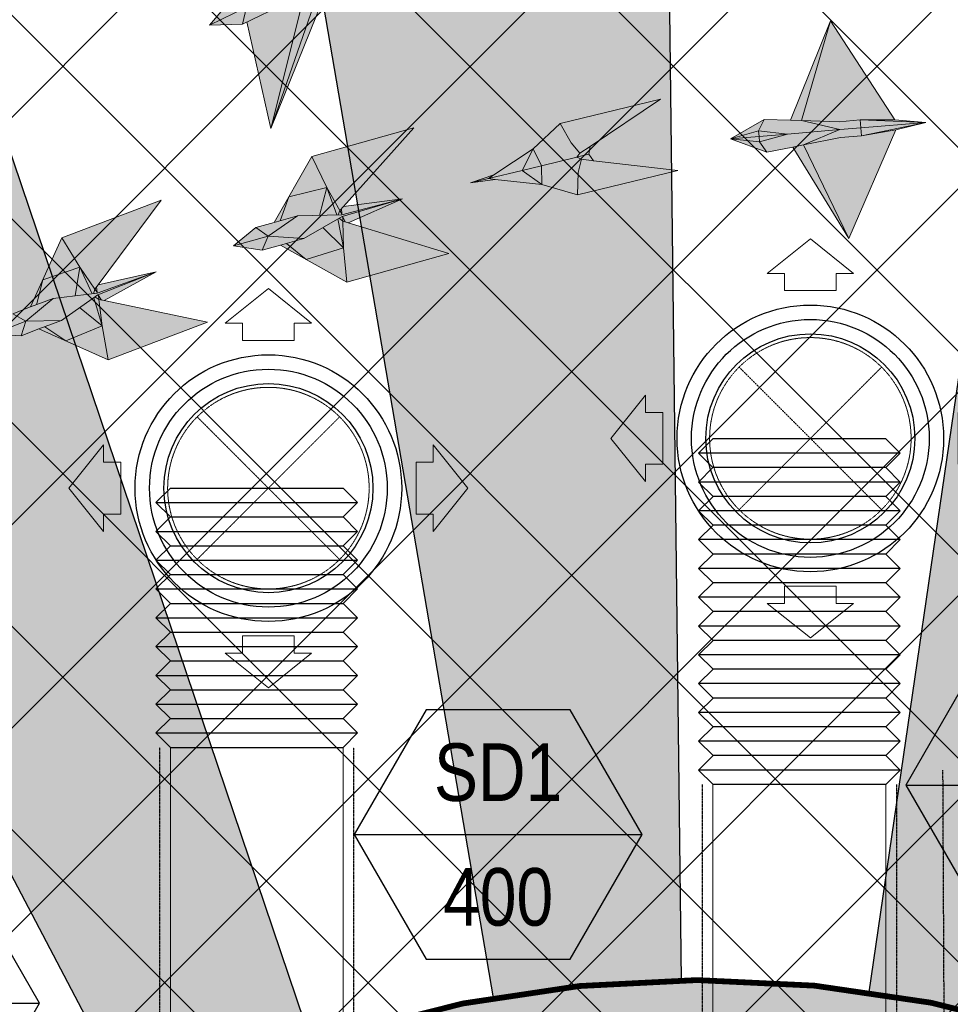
# Model space of a CAD drawing. Header units: millimetres. Extents: x -1574 to 74790, y -2818 to 13830.
# Tile 34 of 92: x 9825 to 11441, y 8978 to 10688. Entities that reach past the tile are written whole.
import ezdxf
from ezdxf.enums import TextEntityAlignment as Align

# ---------------------------------------------------------------- set-up
doc = ezdxf.new("R2010")
doc.units = ezdxf.units.MM
doc.header["$MEASUREMENT"] = 0
for name, pattern in [('DASHED', [0.75, 0.5, -0.25]), ('HIDDEN', [0.375, 0.25, -0.125]), ('HIDDENX2', [19.049999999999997, 12.7, -6.35])]:
    doc.linetypes.add(name, pattern=pattern)
doc.layers.get('0').update_dxf_attribs({"lineweight": 5})
for name, color, linetype, lineweight, true_color in [('A-CEILING-01', 7, 'Continuous', 5, 0xd56ca8), ('A-CEILING-08', 7, 'Continuous', 5, 0xd56ca8), ('ACMV-SA-DUCT', 200, 'Continuous', 20, 0xbf00ff), ('ACMV-SA-FLOW-ARROW', 200, 'Continuous', 20, 0xbf00ff), ('M-MEP-ELLG-LIGHT', 5, 'Continuous', 15, 0x0000ff), ('RCP LAYOUT', 9, 'Continuous', 13, 0x808080)]:
    doc.layers.add(name, color=color, linetype=linetype, lineweight=lineweight, true_color=true_color)
doc.layers.add('A-CELING ELEMENT', color=1, linetype='Continuous')
doc.layers.add('Legend', color=7, linetype='Continuous')
doc.layers.add('A-LIGHT', color=1, linetype='Continuous', lineweight=5)
for name, color, linetype, true_color in [('ACMV-DUCT-THERMAL-INT-INS', 9, 'DASHED', 0x808080), ('ACMV-FLEX DUCT', 9, 'Continuous', 0x808080), ('ACMV-GRD', 30, 'Continuous', 0xff7f00)]:
    doc.layers.add(name, color=color, linetype=linetype, true_color=true_color)
doc.styles.add('Arial Narrow', font='ARIALN.TTF')
pattern_1 = [(45, (0, 0), (19.88737822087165, 72.92038680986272), [93.75, -18.75, 0, -18.75])]
pattern_2 = [(45, (0, 0), (13.25825214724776, 48.61359120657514), [62.5, -12.5, 0, -12.5])]

# ---------------------------------------------------------------- blocks, each defined once
blk = doc.blocks.new('XR-CP-DS$0$ceiling element 01')
at = {"layer": 'A-CELING ELEMENT', "lineweight": 5, "true_color": 0x808080, "transparency": 33554687}
h = blk.add_hatch(dxfattribs=at)
h.set_pattern_fill('ANSI36', color=8, scale=300)
h.set_pattern_definition(pattern_1)
h.paths.add_polyline_path([(-425629.7960556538, -157750.8638610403, -0.0391189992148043), (-425655.8835600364, -157707.5139024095), (-427128.7828830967, -158480.5380024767, 0.03926858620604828), (-426963.6398093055, -158744.8594579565)])
h.paths.add_polyline_path([(-427216.4563219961, -158526.5629298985, -0.03923143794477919), (-427344.3603674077, -158225.5587398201), (-431924.0115134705, -159775.1416964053), (-429595.2775805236, -159775.1416964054)])
h.paths.add_polyline_path([(-427146.3193723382, -156679.8695324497, 0.0391675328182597), (-427262.2545382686, -156968.312470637), (-425674.3422246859, -157463.077551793, -0.03857034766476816), (-425655.3807674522, -157416.934810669)])
h.paths.add_polyline_path([(-425704.2367883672, -155604.6640174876, 0.03916753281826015), (-426005.4954178, -155681.3681860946), (-425472.4264763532, -157256.8048403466, -0.03857034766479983), (-425424.1785988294, -157244.1228951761)])
edge = h.paths.add_edge_path()
edge.add_line((-430171.6889873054, -151115.1416964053), (-430279.8110549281, -151115.1416964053))
edge.add_line((-430279.8110549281, -151115.1416964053), (-430279.8110549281, -151215.1416964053))
edge.add_line((-430279.8110549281, -151215.1416964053), (-430479.8110549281, -151215.1416964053))
edge.add_line((-430479.8110549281, -151215.1416964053), (-430479.8110549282, -151115.1416964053))
edge.add_line((-430479.8110549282, -151115.1416964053), (-430629.8110549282, -151115.1416964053))
edge.add_line((-430629.8110549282, -151115.1416964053), (-430629.8110549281, -150665.1416964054))
edge.add_line((-430629.8110549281, -150665.1416964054), (-432321.8110549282, -150665.1416964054))
edge.add_line((-432321.8110549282, -150665.1416964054), (-432321.8110549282, -150772.8768388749))
edge.add_line((-432321.8110549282, -150772.8768388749), (-426859.3146182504, -156104.6393870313))
edge.add_arc((-425365.2292909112, -157562.2543938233), 2087.326633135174, 126.73773769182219, 135.7078933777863, ccw=False)
edge.add_line((-426613.7701964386, -155889.5087225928), (-430171.6889873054, -151115.1416964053))
edge = h.paths.add_edge_path()
edge.add_line((-424199.8110549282, -150665.1416964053), (-424199.8110549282, -151115.1416964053))
edge.add_line((-424199.8110549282, -151115.1416964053), (-424349.8110549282, -151115.1416964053))
edge.add_line((-424349.8110549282, -151115.1416964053), (-424349.8110549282, -151215.1416964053))
edge.add_line((-424349.8110549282, -151215.1416964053), (-424444.6385716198, -151215.1416964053))
edge.add_line((-424444.6385716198, -151215.1416964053), (-425069.6001909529, -155495.9688596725))
edge.add_arc((-425365.2292909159, -157562.254393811), 2087.326633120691, 72.8717844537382, 81.8577931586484, ccw=False)
edge.add_line((-424750.4886915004, -155567.5046679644), (-423223.0070040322, -150665.1416964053))
edge.add_line((-423223.0070040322, -150665.1416964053), (-424199.8110549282, -150665.1416964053))
h.paths.add_polyline_path([(-424567.6847267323, -153182.9153720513), (-424331.6847267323, -153182.9119419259), (-424331.6847267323, -153418.9119419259), (-424567.6847267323, -153418.9153720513)], flags=16)
h = blk.add_hatch(dxfattribs=at)
h.set_pattern_fill('ANSI36', color=8, scale=300)
h.set_pattern_definition(pattern_1)
h.paths.add_polyline_path([(-426846.1435547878, -159033.2490968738, -0.03623855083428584), (-427043.0147101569, -158804.0146606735), (-428346.1766460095, -159775.1416964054), (-427588.0361543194, -159775.1416964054)])
h.paths.add_polyline_path([(-427423.6492792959, -157908.4329962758, -0.03919721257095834), (-427452.4534480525, -157582.9375083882), (-432321.8110549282, -157641.9041650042), (-432321.8110549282, -158745.1441087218)])
h.paths.add_polyline_path([(-425674.8872644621, -157660.6713751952, -0.03892332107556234), (-425686.337960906, -157611.649022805), (-427325.9197522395, -157891.7282088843, 0.03922765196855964), (-427250.5155660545, -158193.805162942)])
h.paths.add_polyline_path([(-425560.1445762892, -157303.3776282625, -0.03849207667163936), (-425518.0985768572, -157276.7174925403), (-426291.0479729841, -155804.0849076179, 0.03915403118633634), (-426553.9410719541, -155969.7988132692)])
h.paths.add_polyline_path([(-426337.6526150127, -155715.2770382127, -0.03917191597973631), (-426037.6823963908, -155586.2130748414), (-427702.7991701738, -150665.1416964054), (-428988.3555651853, -150665.1416964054)])
h = blk.add_hatch(dxfattribs=at)
h.set_pattern_fill('ANSI36', color=8, scale=200)
h.set_pattern_definition(pattern_2)
h.paths.add_polyline_path([(-427235.6458182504, -156635.7154104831, -0.03915974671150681), (-427068.3038184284, -156355.4115593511), (-432321.8110549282, -152634.8790587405), (-432321.8110549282, -154121.2965607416)])
h.paths.add_polyline_path([(-425454.0885552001, -150665.1416964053), (-426550.291158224, -150665.1416964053), (-425721.8318844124, -155505.6146432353, -0.03927567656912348), (-425395.832461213, -155475.1521156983)])
h.paths.add_polyline_path([(-425690.0529665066, -157561.5841056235, -0.03871886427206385), (-425686.0049243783, -157511.6697011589), (-427331.8014059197, -157271.3950015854, 0.03919283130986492), (-427353.2163287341, -157581.7273886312)], flags=17)
h.paths.add_polyline_path([(-425084.1782011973, -155595.7613539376, 0.03919283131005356), (-425394.6125195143, -155575.8786131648), (-425374.4697466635, -157238.9998530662, -0.03871886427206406), (-425324.4589862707, -157241.5995190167)], flags=17)
h.paths.add_polyline_path([(-423965.7270055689, -156152.8325476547, 0.9965124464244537), (-426776.1454952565, -158963.2510373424), (-425599.8565312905, -157786.9620733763, -0.9002864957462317), (-425184.3894031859, -157294.7662731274), (-424476.1591812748, -156294.7269236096), (-424567.8097006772, -156294.7269236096), (-424567.8097006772, -156058.7269236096), (-424331.8097006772, -156058.7269236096), (-424331.8097006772, -156294.7269236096), (-424476.1591812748, -156294.7269236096), (-425184.3894031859, -157294.7662731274, -0.04219191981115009), (-425141.9877764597, -157329.0933185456)])
h = blk.add_hatch(dxfattribs=at)
h.set_pattern_fill('ANSI36', color=8, scale=300)
h.set_pattern_definition(pattern_1)
h.paths.add_polyline_path([(-432321.8110549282, -155391.8451372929), (-432321.8110549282, -156542.8887234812), (-427430.1208832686, -157257.0410500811, -0.03917149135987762), (-427357.248366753, -156938.7221373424)])
h.paths.add_polyline_path([(-426787.7782644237, -156174.4636618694, 0.03915423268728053), (-426986.8576894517, -156413.0894222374), (-425629.5935314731, -157374.3029805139, -0.03849207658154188), (-425597.5986156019, -157336.1591179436)])
h.paths.add_polyline_path([(-424491.0989594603, -155778.6374362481, 0.03922659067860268), (-424780.5171665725, -155663.8848768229), (-425275.3273764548, -157251.9137619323, -0.03892330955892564), (-425228.2538995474, -157269.7574095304)])
h.paths.add_polyline_path([(-423119.8110549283, -154379.5158906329), (-423119.8110549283, -153004.7907557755), (-424446.3276985, -155688.0739497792, -0.03926858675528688), (-424164.6012359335, -155854.7929017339)])
h.paths.add_polyline_path([(-430497.8097006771, -156058.7269236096), (-430497.8097006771, -156294.7269236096), (-430261.8097006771, -156294.7269236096), (-430261.8097006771, -156058.7269236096)], flags=0)
h.paths.add_polyline_path([(-430497.8097006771, -156058.7269236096), (-430261.8097006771, -156058.7269236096), (-430261.8097006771, -156294.7269236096), (-430497.8097006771, -156294.7269236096)], flags=16)
h = blk.add_hatch(dxfattribs=at)
h.set_pattern_fill('ANSI36', color=8, scale=200)
h.set_pattern_definition(pattern_2)
h.paths.add_polyline_path([(-423965.7270055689, -156152.8325476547), (-423894.2345878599, -156081.3401299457, 0.996645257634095), (-426846.1435547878, -159033.2490968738), (-426776.1454952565, -158963.2510373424, -0.9965124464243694)])
at = {"layer": 'A-CEILING-01', "color": 8, "true_color": 0x808080}
blk.add_lwpolyline([(-426846.1435547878, -159033.2490968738, -0.9966452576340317), (-423894.2345878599, -156081.3401299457)], format="xyb", dxfattribs=at)
at = {"layer": 'A-CELING ELEMENT', "color": 8, "lineweight": -3, "true_color": 0x808080}
for points in [[(-426337.6526150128, -155715.2770382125), (-428988.3555651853, -150665.1416964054)], [(-427702.7991701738, -150665.1416964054), (-426037.6823963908, -155586.2130748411)], [(-425721.8318844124, -155505.6146432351), (-426550.291158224, -150665.1416964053)], [(-425454.0860782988, -150665.3462058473), (-425395.832461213, -155475.1521156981)], [(-425069.6001909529, -155495.9688596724), (-424444.6385716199, -151215.1416964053)]]:
    blk.add_lwpolyline(points, dxfattribs=at)
blk = doc.blocks.new('A$Ced31c995')
at = {"layer": 'M-MEP-ELLG-LIGHT', "lineweight": 0, "true_color": 0x808080}
h = blk.add_hatch(color=8, dxfattribs=at)
h.dxf.hatch_style = 1
h.paths.add_polyline_path([(10068.65532005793, -2721.085064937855), (10098.45411527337, -2706.253763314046), (9880.994251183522, -2606.175728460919), (9999.306736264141, -2754.318639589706)], flags=17)
h.paths.add_polyline_path([(10088.77424917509, -2763.067284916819), (10122.5797475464, -2734.866963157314), (10156.38524591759, -2706.66664139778), (10267.50453028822, -2651.603413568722), (10154.82879114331, -2703.786038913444), (10154.82149625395, -2703.749779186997), (10111.81407145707, -2712.402199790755), (10068.65532005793, -2721.085064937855), (10018.9679855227, -2770.708329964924)])
h.paths.add_polyline_path([(10018.96793382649, -2770.708538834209), (9954.383892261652, -2801.658644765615), (10011.71969603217, -2799.993752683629)])
h.paths.add_polyline_path([(10018.96763114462, -2770.708683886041), (10018.9679855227, -2770.708329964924), (9991.60076691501, -2758.011532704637), (9954.383892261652, -2801.658644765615)])
h.paths.add_polyline_path([(10068.65532005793, -2721.085064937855), (9999.306736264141, -2754.318639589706), (9991.600766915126, -2758.011532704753), (10018.9679855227, -2770.708329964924)], flags=17)
h.paths.add_polyline_path([(10088.77424917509, -2763.067284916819), (10018.96848339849, -2770.708275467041), (10018.96793382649, -2770.708538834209), (10011.71969603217, -2799.993752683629)])
h.paths.add_polyline_path([(10119.0025010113, -2749.132131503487), (10088.77424917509, -2763.067284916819), (10019.42566772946, -2796.300858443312), (10060.77569737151, -2981.326124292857)], flags=16)
h.paths.add_polyline_path([(10154.82149625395, -2703.749779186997), (10154.80322339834, -2703.658952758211), (9880.994251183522, -2606.175728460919), (10098.45411527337, -2706.253763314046), (10111.81407145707, -2712.402199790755)])
h.paths.add_polyline_path([(10154.80322339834, -2703.658952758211), (10151.62705867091, -2687.871617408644), (9880.994251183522, -2606.175728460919)])
h.paths.add_polyline_path([(10111.81407145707, -2712.402199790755), (10098.45411527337, -2706.253763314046), (10068.65532005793, -2721.085064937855)], flags=17)
h.paths.add_polyline_path([(10119.0025010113, -2749.132131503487), (10122.5797475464, -2734.866963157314), (10088.77424917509, -2763.067284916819)], flags=16)
h.paths.add_polyline_path([(10156.38524591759, -2706.66664139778), (10122.5797475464, -2734.866963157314), (10119.0025010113, -2749.132131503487), (10060.77569737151, -2981.326124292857)], flags=17)
h.paths.add_polyline_path([(10166.64165349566, -2719.20261018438), (10156.38524591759, -2706.66664139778), (10060.77569737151, -2981.326124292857)])
h.paths.add_polyline_path([(10267.50453028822, -2651.603413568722), (10156.38524591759, -2706.66664139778), (10166.64165349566, -2719.20261018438)])
h.paths.add_polyline_path([(10267.50453028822, -2651.603413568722), (10151.62705867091, -2687.871617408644), (10154.80322339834, -2703.658952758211), (10154.97282285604, -2703.719334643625)], flags=17)
h = blk.add_hatch(color=8, dxfattribs=at)
h.dxf.hatch_style = 1
h.paths.add_polyline_path([(11033.24577264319, -2794.253797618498), (10983.01540315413, -2967.638656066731), (11047.99825311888, -2969.614059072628), (11084.62806722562, -2966.532531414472), (11145.17119901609, -2966.434170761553)])
h.paths.add_polyline_path([(11033.24577264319, -2794.253797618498), (10963.62357853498, -2967.04916716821), (10983.01540315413, -2967.638656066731)])
h.paths.add_polyline_path([(10918.03255318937, -2965.663253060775), (10859.58190770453, -2999.265169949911), (10908.30874639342, -2985.539500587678)])
h.paths.add_polyline_path([(10983.01540315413, -2967.638656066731), (10963.62357853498, -2967.04916716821), (10918.03255318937, -2965.663253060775), (10908.30873091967, -2985.539532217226), (10958.43233327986, -2990.949253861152), (11049.14881131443, -2983.317625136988)])
h.paths.add_polyline_path([(10908.30873091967, -2985.539532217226), (10908.30866092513, -2985.53952466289), (10859.58190770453, -2999.265169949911), (10909.07035508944, -2995.469383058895), (10909.07572976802, -2995.468890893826), (10909.04234897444, -2995.104246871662)], flags=17)
h.paths.add_polyline_path([(10958.43233327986, -2990.949253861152), (10908.30873091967, -2985.539532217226), (10909.04234897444, -2995.104246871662), (10909.07572976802, -2995.468890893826)])
h.paths.add_polyline_path([(10958.43233327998, -2990.949253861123), (10909.07572976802, -2995.468890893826), (10909.91685089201, -3004.657102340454), (10909.91695130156, -3004.657113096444)])
h.paths.add_polyline_path([(10909.07573703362, -2995.468970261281), (10859.58190770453, -2999.265169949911), (10909.91685089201, -3004.657102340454)])
h.paths.add_polyline_path([(10909.91682499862, -3004.657099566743), (10859.58190770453, -2999.265169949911), (10922.8249044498, -3022.629457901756)])
h.paths.add_polyline_path([(11049.14881131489, -2983.317625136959), (10958.43233327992, -2990.949253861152), (10909.91685438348, -3004.657140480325), (10922.8249044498, -3022.629457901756), (10967.54398090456, -3013.646055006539), (10986.56439199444, -3009.825134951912)])
h.paths.add_polyline_path([(11085.78088042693, -2980.235907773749), (11085.78026580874, -2980.235959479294), (11049.14881131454, -2983.317625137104), (10986.56439199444, -3009.825134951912), (11050.30387953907, -2997.020812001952), (11086.93369364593, -2993.939284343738)])
h.paths.add_polyline_path([(11084.62806722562, -2966.532531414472), (11047.99825311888, -2969.614059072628), (10983.01540315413, -2967.638656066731), (11049.14881131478, -2983.317625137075), (11085.78026580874, -2980.235959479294), (11085.78088042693, -2980.235907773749)])
h.paths.add_polyline_path([(11198.77234850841, -2970.73035644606), (11084.62806722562, -2966.532531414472), (11085.78088042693, -2980.235907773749)])
h.paths.add_polyline_path([(11198.77234850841, -2970.73035644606), (11085.78088042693, -2980.235907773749), (11086.93369364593, -2993.939284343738)])
h.paths.add_polyline_path([(11145.17119901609, -2966.434170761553), (11084.62806722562, -2966.532531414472), (11198.77234850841, -2970.73035644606)])
h.paths.add_polyline_path([(11146.64232681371, -2983.921321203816), (11086.93369364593, -2993.939284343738), (11050.30387953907, -2997.020812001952), (10986.56439199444, -3009.825134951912), (11065.05564025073, -3172.374543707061)])
h.paths.add_polyline_path([(10986.56439199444, -3009.825134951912), (10967.54398090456, -3013.646055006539), (11065.05564025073, -3172.374543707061)])
h = blk.add_hatch(color=8, dxfattribs=at)
h.dxf.hatch_style = 1
h.paths.add_polyline_path([(10531.80126730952, -3078.66606343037), (10497.39817895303, -3054.217972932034), (10438.94180444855, -3068.401572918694), (10450.57218520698, -3069.687170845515)])
h.paths.add_polyline_path([(10531.80126730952, -3078.66606343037), (10531.35475548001, -3045.978897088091), (10497.39817895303, -3054.217972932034)])
h.paths.add_polyline_path([(10531.35475548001, -3045.978897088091), (10516.77138494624, -3016.721830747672), (10497.39817895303, -3054.217972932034)])
h.paths.add_polyline_path([(10592.63286955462, -3031.110638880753), (10597.87526777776, -3024.247890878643), (10582.56270543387, -3006.219926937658), (10563.46612848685, -2972.596506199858), (10516.77138494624, -3016.721830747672), (10531.35475548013, -3045.978897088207)])
h.paths.add_polyline_path([(10593.5258932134, -3096.484971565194), (10595.08966904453, -3057.848617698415), (10600.43745947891, -3034.807720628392), (10592.63286955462, -3031.110638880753), (10531.35503860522, -3045.978828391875), (10531.35475548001, -3045.978897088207), (10531.80126730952, -3078.66606343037)])
h.paths.add_polyline_path([(10768.15174782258, -3054.114504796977), (10621.51428596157, -3037.234023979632), (10600.43745947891, -3034.807720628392), (10595.08966904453, -3057.848617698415), (10593.5258932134, -3096.484971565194)])
h.paths.add_polyline_path([(10738.09198309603, -2930.22603943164), (10563.46612848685, -2972.596506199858), (10582.56270543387, -3006.219926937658), (10597.87526777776, -3024.247890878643), (10615.49645130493, -3012.432064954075)])
h.paths.add_polyline_path([(10621.51428596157, -3037.234023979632), (10613.1707136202, -3026.12742791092), (10601.50780181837, -3028.957263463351), (10592.63286955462, -3031.110638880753), (10600.43745947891, -3034.807720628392)])
h.paths.add_polyline_path([(10613.1707136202, -3026.12742791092), (10615.49645130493, -3012.432064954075), (10597.87526777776, -3024.247890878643), (10592.63286955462, -3031.110638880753), (10601.50780181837, -3028.957263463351)])
h.paths.add_polyline_path([(10497.39817895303, -3054.217972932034), (10516.77138494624, -3016.721830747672), (10448.68972527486, -3061.928840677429), (10438.94180444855, -3068.401572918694)])
h.paths.add_polyline_path([(10450.57218520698, -3069.687170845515), (10438.94180444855, -3068.401572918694), (10408.10765127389, -3075.883040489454)])
h.paths.add_polyline_path([(10448.68972527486, -3061.928840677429), (10408.10765127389, -3075.883040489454), (10438.94180444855, -3068.401572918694)])
h = blk.add_hatch(color=8, dxfattribs=at)
h.dxf.hatch_style = 1
h.paths.add_polyline_path([(10370.40940854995, -3198.567571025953), (10195.15380833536, -3145.124656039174), (10186.05879842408, -3142.351199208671), (10187.53464145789, -3188.310135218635), (10192.83398670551, -3248.003260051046)])
h.paths.add_polyline_path([(10187.53464145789, -3188.310135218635), (10122.52193862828, -3208.798361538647), (10192.83398670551, -3248.003260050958)])
h.paths.add_polyline_path([(10151.65307150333, -3153.251847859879), (10118.13441846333, -3172.437709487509), (10088.15516225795, -3180.783713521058), (10122.52193862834, -3208.798361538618), (10187.53464145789, -3188.310135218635)])
h.paths.add_polyline_path([(10177.54398239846, -3138.432056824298), (10151.65307150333, -3153.251847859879), (10187.53464145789, -3188.310135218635)], flags=17)
h.paths.add_polyline_path([(10186.05879842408, -3142.351199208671), (10179.68959896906, -3137.203919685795), (10177.54398239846, -3138.432056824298), (10187.53464145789, -3188.310135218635)], flags=17)
h.paths.add_polyline_path([(10289.58806958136, -3103.509125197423), (10185.17172454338, -3134.065986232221), (10185.13733162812, -3134.08567251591), (10185.94853086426, -3135.502877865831), (10190.57380903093, -3143.728018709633), (10195.15380833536, -3145.124656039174)], flags=17)
h.paths.add_polyline_path([(10185.94853086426, -3135.502877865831), (10186.05879842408, -3142.351199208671), (10190.57380903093, -3143.728018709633)], flags=16)
h.paths.add_polyline_path([(10185.94853086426, -3135.502877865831), (10185.13733162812, -3134.08567251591), (10179.68959896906, -3137.203919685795), (10186.05879842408, -3142.351199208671)], flags=17)
h.paths.add_polyline_path([(10289.58806958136, -3103.509125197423), (10184.36505808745, -3131.313786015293), (10184.36484764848, -3131.304702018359), (10107.1810671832, -3133.092733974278), (10066.61268608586, -3144.386672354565), (10034.9669368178, -3153.196615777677), (9996.137084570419, -3185.203713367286), (10045.92028809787, -3192.541591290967), (10077.56603004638, -3183.731649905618), (10118.13441846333, -3172.437709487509), (10151.65307150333, -3153.251847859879), (10177.54398239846, -3138.432056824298), (10179.68959896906, -3137.203919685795), (10185.17172454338, -3134.065986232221)])
h.paths.add_polyline_path([(10309.66258861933, -2980.362011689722), (10132.08716677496, -3029.797700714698), (10158.39580296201, -3083.641996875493), (10180.88094692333, -3123.752102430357), (10187.23443605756, -3116.677900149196)])
h.paths.add_polyline_path([(10132.08716677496, -3029.797700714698), (10092.14852866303, -3099.695581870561), (10158.39580296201, -3083.641996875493)])
h.paths.add_polyline_path([(10158.39580296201, -3083.641996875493), (10092.14852866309, -3099.695581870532), (10077.20181473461, -3141.438736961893), (10107.1810671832, -3133.092733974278), (10175.61620115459, -3131.507372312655)])
h.paths.add_polyline_path([(10158.39580296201, -3083.641996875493), (10175.61620115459, -3131.507372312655), (10178.08750182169, -3131.450122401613), (10180.88094692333, -3123.752102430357)])
h.paths.add_polyline_path([(10289.58806958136, -3103.509125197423), (10187.23443605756, -3116.677900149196), (10184.04073190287, -3120.233884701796), (10184.34930041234, -3129.669189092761), (10184.32604023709, -3129.629506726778), (10184.36484764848, -3131.304702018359), (10184.40275886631, -3131.303823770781)], flags=17)
h.paths.add_polyline_path([(10184.32604023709, -3129.629506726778), (10180.88094692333, -3123.752102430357), (10178.08750182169, -3131.450122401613), (10184.36484764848, -3131.304702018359)], flags=17)
h.paths.add_polyline_path([(10184.04073190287, -3120.233884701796), (10180.88094692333, -3123.752102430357), (10184.34930041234, -3129.66918909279)], flags=17)
h.paths.add_polyline_path([(10088.15516225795, -3180.783713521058), (10077.56603004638, -3183.731649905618), (10122.52193862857, -3208.798361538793)])
h.paths.add_polyline_path([(10092.14852866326, -3099.695581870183), (10066.61268608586, -3144.386672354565), (10077.20181473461, -3141.438736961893)], flags=17)
h = blk.add_hatch(color=8, dxfattribs=at)
h.dxf.hatch_style = 1
h.paths.add_polyline_path([(9950.912224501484, -3317.483244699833), (9771.520942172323, -3280.208073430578), (9762.211308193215, -3278.273652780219), (9767.862717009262, -3323.907669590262), (9778.571407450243, -3382.871015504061)])
h.paths.add_polyline_path([(9767.862717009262, -3323.907669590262), (9704.98385644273, -3350.226253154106), (9778.571407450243, -3382.871015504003)])
h.paths.add_polyline_path([(9728.940117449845, -3292.259576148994), (9697.306171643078, -3314.415633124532), (9668.210650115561, -3325.454755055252), (9704.983856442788, -3350.226253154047), (9767.862717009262, -3323.907669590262)])
h.paths.add_polyline_path([(9753.375218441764, -3275.145508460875), (9728.940117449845, -3292.259576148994), (9767.862717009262, -3323.907669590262)], flags=17)
h.paths.add_polyline_path([(9762.211308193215, -3278.273652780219), (9755.40018997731, -3273.727241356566), (9753.375218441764, -3275.145508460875), (9767.862717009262, -3323.907669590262)], flags=17)
h.paths.add_polyline_path([(9861.77700153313, -3230.172827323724), (9760.57406325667, -3270.103519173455), (9760.541604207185, -3270.126253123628), (9761.478386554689, -3271.463770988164), (9766.832864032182, -3279.233951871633), (9771.520942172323, -3280.208073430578)], flags=17)
h.paths.add_polyline_path([(9761.478386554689, -3271.463770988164), (9762.211308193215, -3278.273652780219), (9766.832864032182, -3279.233951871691)], flags=16)
h.paths.add_polyline_path([(9761.478386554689, -3271.463770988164), (9760.541604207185, -3270.126253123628), (9755.40018997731, -3273.727241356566), (9762.211308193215, -3278.273652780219)], flags=17)
h.paths.add_polyline_path([(9861.77700153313, -3230.172827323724), (9759.520327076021, -3267.436131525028), (9759.519290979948, -3267.427104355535), (9682.818354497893, -3276.230476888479), (9643.445856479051, -3291.168782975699), (9612.732967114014, -3302.821549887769), (9576.976424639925, -3338.228913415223), (9627.2207842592, -3341.006706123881), (9657.933666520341, -3329.353941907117), (9697.306171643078, -3314.415633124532), (9728.940117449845, -3292.259576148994), (9753.375218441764, -3275.145508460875), (9755.40018997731, -3273.727241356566), (9760.57406325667, -3270.103519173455)])
h.paths.add_polyline_path([(9870.56340734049, -3105.709993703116), (9698.222590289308, -3171.097764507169), (9729.321255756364, -3222.324960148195), (9755.362649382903, -3260.222824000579), (9761.04612067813, -3252.599877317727)])
h.paths.add_polyline_path([(9698.222590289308, -3171.097764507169), (9664.809447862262, -3244.339627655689), (9729.321255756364, -3222.324960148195)])
h.paths.add_polyline_path([(9729.321255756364, -3222.324960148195), (9664.80944786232, -3244.339627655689), (9653.722836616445, -3287.269597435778), (9682.818354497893, -3276.230476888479), (9750.825374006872, -3268.424951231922)])
h.paths.add_polyline_path([(9729.321255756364, -3222.324960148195), (9750.825374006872, -3268.424951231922), (9753.281214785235, -3268.143081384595), (9755.362649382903, -3260.222824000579)])
h.paths.add_polyline_path([(9861.77700153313, -3230.172827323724), (9761.04612067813, -3252.599877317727), (9758.189213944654, -3256.431698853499), (9759.35499704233, -3265.79979008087), (9759.328222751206, -3265.762388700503), (9759.519290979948, -3267.427104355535), (9759.556965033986, -3267.422780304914)], flags=17)
h.paths.add_polyline_path([(9759.328222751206, -3265.762388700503), (9755.362649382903, -3260.222824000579), (9753.281214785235, -3268.143081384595), (9759.519290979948, -3267.427104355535)], flags=17)
h.paths.add_polyline_path([(9758.189213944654, -3256.431698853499), (9755.362649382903, -3260.222824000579), (9759.35499704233, -3265.799790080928)], flags=17)
h.paths.add_polyline_path([(9668.210650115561, -3325.454755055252), (9657.933666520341, -3329.353941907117), (9704.983856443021, -3350.226253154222)])
h.paths.add_polyline_path([(9664.809447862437, -3244.339627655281), (9643.445856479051, -3291.168782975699), (9653.722836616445, -3287.269597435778)], flags=17)
at = {"layer": 'M-MEP-ELLG-LIGHT', "color": 8, "lineweight": 0, "true_color": 0x808080}
for p, q in [((10156.38524591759, -2706.66664139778), (10060.77569737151, -2981.326124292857)), ((10166.64165349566, -2719.20261018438), (10060.77569737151, -2981.326124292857)), ((10060.77569737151, -2981.326124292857), (10122.5797475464, -2734.866963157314)), ((9991.600766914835, -2758.011532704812), (9954.383892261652, -2801.658644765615)), ((10011.71969603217, -2799.993752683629), (10088.77424917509, -2763.067284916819)), ((9954.383892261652, -2801.658644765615), (10018.96848339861, -2770.708275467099)), ((10018.9679855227, -2770.708329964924), (10011.71969603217, -2799.993752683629)), ((9954.383892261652, -2801.658644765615), (10011.71969603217, -2799.993752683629)), ((10060.77569737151, -2981.326124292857), (10019.42566772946, -2796.300858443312)), ((11033.24577264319, -2794.253797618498), (10963.62357853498, -2967.04916716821)), ((10983.01540315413, -2967.638656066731), (11033.24577264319, -2794.253797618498)), ((11145.17119901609, -2966.434170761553), (11033.24577264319, -2794.253797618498)), ((10738.09198309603, -2930.22603943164), (10563.46612848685, -2972.596506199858)), ((10615.49645130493, -3012.432064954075), (10738.09198309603, -2930.22603943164)), ((10563.46612848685, -2972.596506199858), (10516.77138494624, -3016.721830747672)), ((10918.03255318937, -2965.663253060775), (10859.58190770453, -2999.265169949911)), ((10908.30873091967, -2985.539532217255), (10918.03255318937, -2965.663253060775)), ((10963.62357853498, -2967.04916716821), (10918.03255318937, -2965.663253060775)), ((10963.62357853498, -2967.04916716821), (10983.01540315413, -2967.638656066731)), ((11047.99825311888, -2969.614059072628), (10983.01540315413, -2967.638656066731)), ((10983.01540315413, -2967.638656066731), (11049.14881131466, -2983.317625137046)), ((11084.62806722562, -2966.532531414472), (11047.99825311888, -2969.614059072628)), ((11145.17119901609, -2966.434170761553), (11084.62806722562, -2966.532531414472)), ((11198.77234850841, -2970.73035644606), (11084.62806722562, -2966.532531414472)), ((11084.62806722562, -2966.532531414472), (11086.93369364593, -2993.939284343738)), ((11085.78026580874, -2980.235959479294), (11198.77234850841, -2970.73035644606)), ((11198.77234850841, -2970.73035644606), (11086.93369364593, -2993.939284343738)), ((11198.77234850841, -2970.73035644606), (11145.17119901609, -2966.434170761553)), ((11146.64232681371, -2983.921321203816), (11198.77234850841, -2970.73035644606)), ((10309.66258861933, -2980.362011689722), (10132.08716677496, -3029.797700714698)), ((10187.23443605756, -3116.677900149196), (10309.66258861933, -2980.362011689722)), ((10859.58190770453, -2999.265169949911), (10908.30866092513, -2985.53952466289)), ((10908.30866092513, -2985.53952466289), (10958.43233327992, -2990.949253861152)), ((10909.04234897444, -2995.104246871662), (10908.30873091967, -2985.539532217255)), ((10909.07035508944, -2995.469383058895), (10958.4323332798, -2990.949253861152)), ((10958.43233327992, -2990.949253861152), (10909.91695130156, -3004.657113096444)), ((10958.4323332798, -2990.949253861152), (11049.15070921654, -2983.317465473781)), ((11049.14881131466, -2983.317625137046), (10986.56439199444, -3009.825134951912)), ((11049.15070921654, -2983.317465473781), (11085.78026580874, -2980.235959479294)), ((11065.05564025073, -3172.374543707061), (11146.64232681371, -2983.921321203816)), ((11086.93369364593, -2993.939284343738), (11146.64232681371, -2983.921321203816)), ((10859.58190770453, -2999.265169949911), (10909.07035508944, -2995.469383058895)), ((10859.58190770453, -2999.265169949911), (10922.8249044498, -3022.629457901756)), ((10909.91695130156, -3004.657113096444), (10859.58190770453, -2999.265169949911)), ((10909.91685438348, -3004.657140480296), (10909.04234897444, -2995.104246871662)), ((10922.8249044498, -3022.629457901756), (10909.91685438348, -3004.657140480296)), ((11050.30387953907, -2997.020812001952), (10986.56439199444, -3009.825134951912)), ((11086.93369364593, -2993.939284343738), (11050.30387953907, -2997.020812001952)), ((10516.77138494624, -3016.721830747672), (10448.68972527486, -3061.928840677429)), ((10615.49645130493, -3012.432064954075), (10597.87526777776, -3024.247890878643)), ((10613.1707136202, -3026.12742791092), (10615.49645130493, -3012.432064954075)), ((10922.8249044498, -3022.629457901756), (10967.54398090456, -3013.646055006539)), ((10986.56439199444, -3009.825134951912), (10967.54398090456, -3013.646055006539)), ((10967.54398090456, -3013.646055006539), (11065.05564025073, -3172.374543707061)), ((10986.56439199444, -3009.825134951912), (11065.05564025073, -3172.374543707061)), ((10132.08716677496, -3029.797700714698), (10066.61268608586, -3144.386672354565)), ((10531.35503860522, -3045.978828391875), (10592.63286955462, -3031.110638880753)), ((10592.63286955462, -3031.110638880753), (10601.50780181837, -3028.957263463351)), ((10621.51428596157, -3037.234023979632), (10600.43745947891, -3034.807720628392)), ((10601.50780181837, -3028.957263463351), (10613.1707136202, -3026.12742791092)), ((10621.51428596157, -3037.234023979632), (10613.1707136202, -3026.12742791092)), ((10768.15174782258, -3054.114504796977), (10621.51428596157, -3037.234023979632)), ((10438.94180444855, -3068.401572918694), (10497.39817895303, -3054.217972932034)), ((10497.39817895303, -3054.217972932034), (10531.35503860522, -3045.978828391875)), ((10593.5258932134, -3096.484971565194), (10768.15174782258, -3054.114504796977)), ((10408.10765127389, -3075.883040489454), (10448.68972527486, -3061.928840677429)), ((10408.10765127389, -3075.883040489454), (10438.94180444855, -3068.401572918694)), ((10450.57218520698, -3069.687170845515), (10408.10765127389, -3075.883040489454)), ((10448.68972527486, -3061.928840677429), (10438.94180444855, -3068.401572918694)), ((10438.94180444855, -3068.401572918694), (10450.57218520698, -3069.687170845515)), ((10450.57218520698, -3069.687170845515), (10531.80126730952, -3078.66606343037)), ((10531.80126730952, -3078.66606343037), (10593.5258932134, -3096.484971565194)), ((9870.56340734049, -3105.709993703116), (9698.222590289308, -3171.097764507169)), ((9761.04612067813, -3252.599877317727), (9870.56340734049, -3105.709993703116)), ((10184.40275886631, -3131.303823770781), (10289.58806958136, -3103.509125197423)), ((10289.58806958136, -3103.509125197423), (10185.17172454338, -3134.065986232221)), ((10289.58806958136, -3103.509125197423), (10187.23443605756, -3116.677900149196)), ((10195.15380833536, -3145.124656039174), (10289.58806958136, -3103.509125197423)), ((10066.61268608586, -3144.386672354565), (10034.9669368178, -3153.196615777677)), ((10066.61268608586, -3144.386672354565), (10107.1810671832, -3133.092733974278)), ((10107.1810671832, -3133.092733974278), (10184.40275886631, -3131.303823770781)), ((10185.17172454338, -3134.065986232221), (10118.13441846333, -3172.437709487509)), ((10370.40940854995, -3198.567571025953), (10195.15380833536, -3145.124656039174)), ((10034.9669368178, -3153.196615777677), (9996.137084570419, -3185.203713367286)), ((9698.222590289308, -3171.097764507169), (9643.445856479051, -3291.168782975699)), ((9698.222590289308, -3171.097764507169), (9729.321255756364, -3222.324960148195)), ((10118.13441846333, -3172.437709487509), (10077.56603004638, -3183.731649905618)), ((9996.137084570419, -3185.203713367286), (10045.92028809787, -3192.541591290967)), ((10045.92028809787, -3192.541591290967), (10077.56603004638, -3183.731649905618)), ((10077.56603004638, -3183.731649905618), (10192.83398670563, -3248.003260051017)), ((10192.83398670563, -3248.003260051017), (10370.40940854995, -3198.567571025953)), ((9664.80944786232, -3244.339627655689), (9729.321255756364, -3222.324960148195)), ((9729.321255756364, -3222.324960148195), (9721.187659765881, -3271.826628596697)), ((9729.321255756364, -3222.324960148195), (9755.362649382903, -3260.222824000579)), ((9729.321255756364, -3222.324960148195), (9750.825374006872, -3268.424951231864)), ((9759.556965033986, -3267.422780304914), (9861.77700153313, -3230.172827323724)), ((9861.77700153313, -3230.172827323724), (9760.57406325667, -3270.103519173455)), ((9861.77700153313, -3230.172827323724), (9761.04612067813, -3252.599877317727)), ((9771.520942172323, -3280.208073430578), (9861.77700153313, -3230.172827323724)), ((9653.722836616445, -3287.269597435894), (9664.80944786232, -3244.339627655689)), ((9753.281214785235, -3268.143081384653), (9755.362649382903, -3260.222824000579)), ((9755.362649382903, -3260.222824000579), (9761.04612067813, -3252.599877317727)), ((9755.362649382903, -3260.222824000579), (9759.328222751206, -3265.762388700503)), ((9759.349280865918, -3265.753855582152), (9758.189213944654, -3256.431698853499)), ((9643.445856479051, -3291.168782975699), (9682.818354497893, -3276.230476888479)), ((9682.818354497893, -3276.230476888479), (9759.556965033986, -3267.422780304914)), ((9760.57406325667, -3270.103519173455), (9697.306171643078, -3314.415633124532)), ((9753.375218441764, -3275.145508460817), (9767.862717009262, -3323.907669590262)), ((9755.40018997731, -3273.727241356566), (9762.211308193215, -3278.273652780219)), ((9759.328222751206, -3265.762388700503), (9759.519290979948, -3267.427104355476)), ((9761.478386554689, -3271.463770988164), (9760.541604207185, -3270.126253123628)), ((9762.211308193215, -3278.273652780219), (9761.478386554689, -3271.463770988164)), ((9761.478386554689, -3271.463770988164), (9766.832864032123, -3279.233951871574)), ((9767.862717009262, -3323.907669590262), (9762.211308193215, -3278.273652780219)), ((9762.211308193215, -3278.273652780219), (9771.520942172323, -3280.208073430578)), ((9950.912224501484, -3317.483244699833), (9771.520942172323, -3280.208073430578)), ((9643.445856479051, -3291.168782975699), (9612.732967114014, -3302.821549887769)), ((9728.940117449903, -3292.259576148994), (9767.862717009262, -3323.907669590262)), ((9635.719513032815, -3315.941215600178), (9627.2207842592, -3341.006706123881)), ((9697.30617164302, -3314.415633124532), (9635.719513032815, -3315.941215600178)), ((9697.306171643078, -3314.415633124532), (9657.933666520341, -3329.353941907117)), ((9627.2207842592, -3341.006706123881), (9657.933666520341, -3329.353941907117)), ((9657.933666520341, -3329.353941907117), (9778.57140745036, -3382.871015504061)), ((9704.983856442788, -3350.226253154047), (9668.210650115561, -3325.454755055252)), ((9767.862717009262, -3323.907669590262), (9704.983856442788, -3350.226253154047)), ((9778.571407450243, -3382.871015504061), (9767.862717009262, -3323.907669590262)), ((9778.57140745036, -3382.871015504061), (9950.912224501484, -3317.483244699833)), ((9576.976424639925, -3338.228913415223), (9627.2207842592, -3341.006706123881))]:
    blk.add_line(p, q, dxfattribs=at)
for points in [[(10593.5258932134, -3096.484971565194), (10595.08966904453, -3057.848617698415), (10600.43745947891, -3034.807720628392), (10592.63286955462, -3031.110638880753), (10597.87526777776, -3024.247890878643), (10582.56270543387, -3006.219926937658), (10563.46612848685, -2972.596506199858)], [(10497.39817895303, -3054.217972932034), (10531.80126730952, -3078.66606343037), (10531.35475548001, -3045.978897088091), (10516.77138494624, -3016.721830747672), (10497.39817895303, -3054.217972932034)], [(10132.08716677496, -3029.797700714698), (10158.39580296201, -3083.641996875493), (10180.88094692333, -3123.752102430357), (10187.23443605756, -3116.677900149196)], [(10077.20181473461, -3141.43873696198), (10092.14852866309, -3099.695581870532), (10158.39580296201, -3083.641996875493), (10175.61620115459, -3131.507372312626)], [(10158.39580296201, -3083.641996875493), (10145.79191302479, -3132.198278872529)], [(10178.08750182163, -3131.450122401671), (10180.88094692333, -3123.752102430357), (10184.32604023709, -3129.629506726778), (10184.36484764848, -3131.304702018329)], [(10184.34778741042, -3129.622925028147), (10184.04073190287, -3120.233884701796)], [(10034.9669368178, -3153.196615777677), (10056.66441014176, -3168.353349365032), (10107.1810671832, -3133.092733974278)], [(10177.54398239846, -3138.43205682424), (10187.53464145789, -3188.310135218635), (10122.52193862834, -3208.798361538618), (10088.15516225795, -3180.783713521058)], [(10179.68959896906, -3137.203919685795), (10186.05879842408, -3142.351199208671), (10185.94853086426, -3135.502877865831), (10185.13733162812, -3134.08567251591)], [(10185.94853086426, -3135.502877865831), (10190.57380903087, -3143.728018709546)], [(10192.83398670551, -3248.003260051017), (10187.53464145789, -3188.310135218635), (10186.05879842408, -3142.351199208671), (10195.15380833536, -3145.124656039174)], [(10151.65307150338, -3153.251847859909), (10187.53464145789, -3188.310135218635)], [(9996.137084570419, -3185.203713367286), (10056.66441014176, -3168.353349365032)], [(10118.13441846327, -3172.437709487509), (10056.66441014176, -3168.353349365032), (10045.92028809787, -3192.541591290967)], [(9612.732967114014, -3302.821549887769), (9635.719513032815, -3315.941215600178), (9682.818354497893, -3276.230476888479)], [(9576.976424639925, -3338.228913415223), (9635.719513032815, -3315.941215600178)]]:
    blk.add_lwpolyline(points, dxfattribs=at)
blk = doc.blocks.new('XR-CP-DS')
at = {"layer": 'A-CEILING-01', "true_color": 0x808080}
h = blk.add_hatch(dxfattribs=at)
h.set_pattern_fill('ANSI37', color=8, scale=2000)
h.set_pattern_definition([(45, (0, 0), (-176.7766952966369, 176.7766952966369), []), (135, (0, 0), (-176.7766952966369, -176.7766952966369), [])])
edge = h.paths.add_edge_path()
edge.add_line((17350.00000000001, 13380.00000000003), (12020.00000000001, 13380))
edge.add_line((12020.00000000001, 13380), (12020, 13280.00000000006))
edge.add_line((12020, 13280.00000000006), (11820.00000000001, 13280))
edge.add_line((11820.00000000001, 13280), (11820.00000000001, 13380.00000000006))
edge.add_line((11820.00000000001, 13380.00000000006), (6090, 13380.00000000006))
edge.add_line((6090, 13380.00000000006), (6090, 13280.00000000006))
edge.add_line((6090, 13280.00000000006), (5890.000000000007, 13280.00000000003))
edge.add_line((5890.000000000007, 13280.00000000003), (5890, 13380.00000000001))
edge.add_line((5890, 13380.00000000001), (350.0000000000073, 13380))
edge.add_line((350.0000000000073, 13380), (200.0000000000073, 13380))
edge.add_line((200.0000000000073, 13380), (200.0000000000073, 4520))
edge.add_line((200.0000000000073, 4520), (650.0000000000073, 4520))
edge.add_line((650.0000000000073, 4520), (649.9999999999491, 4220.000000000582))
edge.add_line((649.9999999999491, 4220.000000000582), (200.0000000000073, 4220.000000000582))
edge.add_line((200.0000000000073, 4220.000000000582), (200.0000000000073, 3270))
edge.add_line((200.0000000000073, 3270), (3945.000000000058, 3270))
edge.add_line((3945.000000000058, 3270), (3945.000000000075, 3919.999999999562))
edge.add_line((3945.000000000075, 3919.999999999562), (6135.000000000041, 3919.999999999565))
edge.add_line((6135.000000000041, 3919.999999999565), (6135.000000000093, 3269.999999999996))
edge.add_line((6135.000000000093, 3269.999999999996), (9805, 3270))
edge.add_line((9805, 3270), (9805.000000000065, 3070))
edge.add_line((9805.000000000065, 3070), (10125.70100277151, 3069.999999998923))
edge.add_line((10125.70100277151, 3069.999999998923), (10125.70100277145, 3422.999999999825))
edge.add_line((10125.70100277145, 3422.999999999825), (11242.06117950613, 4539.36017673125))
edge.add_line((11242.06117950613, 4539.36017673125), (10770.12626584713, 5011.295090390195))
edge.add_line((10770.12626584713, 5011.295090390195), (11904.41558772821, 6145.584412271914))
edge.add_line((11904.41558772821, 6145.584412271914), (14298.8311754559, 8540.00000000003))
edge.add_line((14298.8311754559, 8540.00000000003), (14449.99999999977, 8540.00000000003))
edge.add_line((14449.99999999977, 8540.00000000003), (14449.99999999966, 9620))
edge.add_line((14449.99999999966, 9620), (14449.99999999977, 12330.00000000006))
edge.add_arc((15199.99999999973, 12330.0000000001), 749.99999999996, 89.9999999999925, 180.0000000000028, ccw=False)
edge.add_line((15199.99999999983, 13080.00000000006), (17349.99999999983, 13080.00000000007))
edge.add_line((17349.99999999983, 13080.00000000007), (17350.00000000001, 13380.00000000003))
h.paths.add_polyline_path([(5890.12632819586, 11294.22803941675), (6090.124973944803, 11294.22803941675), (6090.124973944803, 11094.22117916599), (5890.12632819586, 11094.22117916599)], flags=16)
h.paths.add_polyline_path([(5890.12632819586, 9330), (6090.124973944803, 9330), (6090.124973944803, 9129.993139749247), (5890.12632819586, 9129.993139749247)], flags=16)
h.paths.add_polyline_path([(5890.001354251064, 8418.414772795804), (6090.000000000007, 8418.414772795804), (6090.000000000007, 8218.407912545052), (5890.001354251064, 8218.407912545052)], flags=16)
h.paths.add_polyline_path([(5890.000000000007, 6030), (6089.99864574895, 6030), (6089.99864574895, 5829.993139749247), (5890.000000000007, 5829.993139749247)], flags=16)
h.paths.add_polyline_path([(11820.00135425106, 8418.414772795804), (12020.00000000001, 8418.414772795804), (12020.00000000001, 8218.407912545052), (11820.00135425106, 8218.407912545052)], flags=16)
h.paths.add_polyline_path([(11820.00000000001, 9330), (12019.99864574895, 9330), (12019.99864574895, 9129.993139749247), (11820.00000000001, 9129.993139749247)], flags=16)
h.paths.add_polyline_path([(11820.12632819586, 11294.22803941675), (12020.1249739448, 11294.22803941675), (12020.1249739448, 11094.22117916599), (11820.12632819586, 11094.22117916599)], flags=16)
at = {"layer": 'M-MEP-ELLG-LIGHT', "color": 8, "linetype": 'HIDDENX2', "true_color": 0x808080, "const_width": 10}
blk.add_lwpolyline([(12475.57646706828, 8413.801566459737, 0.9966452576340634), (9523.667500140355, 5461.892599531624, 1)], format="xyb", dxfattribs=at)
at = {"layer": 'A-CEILING-08', "color": 8, "lineweight": 0, "true_color": 0x808080}
blk.add_blockref('XR-CP-DS$0$ceiling element 01', (436369.8110549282, 164495.1416964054), dxfattribs=at)
at = {"layer": 'A-LIGHT', "color": 8, "true_color": 0x808080}
blk.add_blockref('A$Ced31c995', (200.0000000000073, 13480), dxfattribs=at)
blk = doc.blocks.new('SA-RCD-350')
at = {"layer": 'ACMV-GRD'}
for radius in [231.5, 206.5, 181.5]:
    blk.add_circle((0, 0), radius, dxfattribs=at)
at = {"layer": 'ACMV-SA-DUCT', "linetype": 'HIDDEN'}
for p, q in [((-123.7436867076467, 123.7436867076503), (123.7436867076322, -123.743686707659)), ((123.7436867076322, 123.7436867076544), (-123.7436867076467, -123.7436867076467))]:
    blk.add_line(p, q, dxfattribs=at)
blk.add_circle((0, 0), 175, dxfattribs=at)
at = {"layer": 'ACMV-SA-FLOW-ARROW'}
for points in [[(0, 346.5), (-75, 286.5), (-45, 286.5), (-45, 256.5), (45, 256.5), (45, 286.5), (75, 286.5), (0, 346.5)], [(-346.5, 0), (-286.5, 75), (-286.5, 45), (-256.5, 45), (-256.5, -45), (-286.5, -45), (-286.5, -75), (-346.5, 0)], [(346.5, 0), (286.5, 75), (286.5, 45), (256.5, 45), (256.5, -45), (286.5, -45), (286.5, -75), (346.5, 0)], [(0, -346.5), (-75, -286.5), (-45, -286.5), (-45, -256.5), (45, -256.5), (45, -286.5), (75, -286.5), (0, -346.5)]]:
    blk.add_lwpolyline(points, dxfattribs=at)
blk = doc.blocks.new('FC300')
at = {"layer": 'ACMV-FLEX DUCT'}
for p, q in [((-50, 150), (-25, 174.9999999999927)), ((-25, 174.9999999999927), (-25, -175.0000000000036)), ((-25, 174.9999999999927), (0, 150)), ((-50, 150), (-50, -150)), ((0, 150), (0, -150)), ((-50, -150), (-25.00000000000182, -175)), ((-25.00000000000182, -175), (0, -150.0000000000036))]:
    blk.add_line(p, q, dxfattribs=at)
blk = doc.blocks.new('AIR Terminal Tag')
at = {"layer": 'Legend'}
blk.add_line((-250, 0), (250, 0), dxfattribs=at)
blk.add_lwpolyline([(-125, 216.5063509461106), (-250, 0), (-125, -216.5063509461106), (125, -216.5063509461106), (250, 0), (125, 216.5063509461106)], close=True, dxfattribs=at)
at = {"layer": 'Legend', "style": 'Arial Narrow'}
for tag, p in [('AIR_TERMINAL_TYPE_NUMBER', (0, 108.2531754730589)), ('CFM', (0, -108.2531754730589))]:
    blk.add_attdef(tag, text='', height=100, dxfattribs=at).set_placement(p, align=Align.MIDDLE_CENTER)
blk = doc.blocks.new('A$C7e6e56f9')
at = {"layer": 'ACMV-DUCT-THERMAL-INT-INS'}
for points in [[(-5132.516856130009, 9424.262052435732), (-5132.516856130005, 8125.748558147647, 0.4137150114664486), (-4664.315309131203, 7656.749237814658), (-4364.30715312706, 7631.748558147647), (-2979.481040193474, 7631.748558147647), (-2529.481040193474, 7556.748558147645), (-797.4081508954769, 7556.748558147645), (-349.8247980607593, 7436.792302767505)], [(-4189.830072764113, 9359.857571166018), (-4189.754717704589, 8055.232822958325), (-4207.49685010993, 8019.748558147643), (-4364.30715312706, 8019.748558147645), (-4665.094720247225, 7994.682927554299, -0.4657285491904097), (-4794.516856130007, 8124.929167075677), (-4794.516856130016, 9424.262052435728)]]:
    blk.add_lwpolyline(points, format="xyb", dxfattribs=at)
blk.add_lwpolyline([(-3851.898855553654, 9359.87555043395), (-3851.898855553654, 8055.257041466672), (-3834.04188697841, 8019.748558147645), (-3782.567622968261, 8019.748558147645), (-3764.84725459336, 8055.18929489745), (-3771.44720339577, 9384.78124499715)], dxfattribs=at)
at = {"layer": 'ACMV-SA-DUCT'}
for points in [[(-5113.516856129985, 9424.26205243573), (-4813.516856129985, 9424.26205243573), (-4813.516856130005, 8125.748558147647), (-5113.516856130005, 8125.748558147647)], [(-4170.898855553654, 9359.87555043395), (-3870.898855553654, 9359.87555043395), (-3870.754204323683, 8050.748558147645), (-4170.754204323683, 8050.748558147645)]]:
    blk.add_lwpolyline(points, close=True, dxfattribs=at)
at = {"layer": 'ACMV-GRD'}
for p in [(-4001.757222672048, 9960.639636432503), (-4943.183899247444, 9874.26205243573)]:
    blk.add_blockref('SA-RCD-350', p, dxfattribs=at)
at = {"layer": 'ACMV-SA-DUCT'}
for p, rotation in [((-4020.888613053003, 9909.875554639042), 270.0060979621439), ((-4020.88329157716, 9859.875554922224), 270.0060979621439), ((-4963.516856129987, 9874.26205243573), 89.99999999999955), ((-4020.877970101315, 9809.875555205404), 270.0060979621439), ((-4963.516856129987, 9824.26205243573), 89.99999999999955), ((-4020.872648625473, 9759.875555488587), 270.0060979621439), ((-4963.516856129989, 9774.26205243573), 89.99999999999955), ((-4020.867327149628, 9709.875555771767), 270.0060979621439), ((-4963.516856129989, 9724.26205243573), 89.99999999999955), ((-4020.862005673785, 9659.875556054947), 270.0060979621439), ((-4963.516856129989, 9674.26205243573), 89.99999999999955), ((-4020.856684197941, 9609.87555633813), 270.0060979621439), ((-4963.516856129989, 9624.26205243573), 89.99999999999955), ((-4020.851362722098, 9559.87555662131), 270.0060979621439), ((-4963.516856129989, 9574.26205243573), 89.99999999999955), ((-4020.846041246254, 9509.875556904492), 270.0060979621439), ((-4963.516856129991, 9524.26205243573), 89.99999999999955), ((-4020.840719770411, 9459.875557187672), 270.0060979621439), ((-4963.516856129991, 9474.26205243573), 89.99999999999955), ((-4020.835398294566, 9409.875557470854), 270.0060979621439), ((-4020.830076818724, 9359.875557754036), 270.0060979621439)]:
    blk.add_blockref('FC300', p, dxfattribs=dict(at, rotation=rotation))
at = {"layer": 'Legend'}
for p, values in [((-3586.105667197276, 9358.833504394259), {'CFM': '400', 'AIR_TERMINAL_TYPE_NUMBER': 'SD1'}), ((-4544.10979293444, 9272.913931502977), {'CFM': '400', 'AIR_TERMINAL_TYPE_NUMBER': 'SD1'}), ((-5590.588822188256, 8980.290540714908), {'CFM': '375', 'AIR_TERMINAL_TYPE_NUMBER': 'SD1'})]:
    blk.add_blockref('AIR Terminal Tag', p, dxfattribs=at).add_auto_attribs(values)

msp = doc.modelspace()

# ---------------------------------------------------------------- block references
msp.add_blockref('A$C7e6e56f9', (15200.00000000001, 0))
at = {"layer": 'RCP LAYOUT', "color": 1}
msp.add_blockref('XR-CP-DS', (7.247535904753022e-12, 0), dxfattribs=at)

doc.saveas('drawing.dxf')
